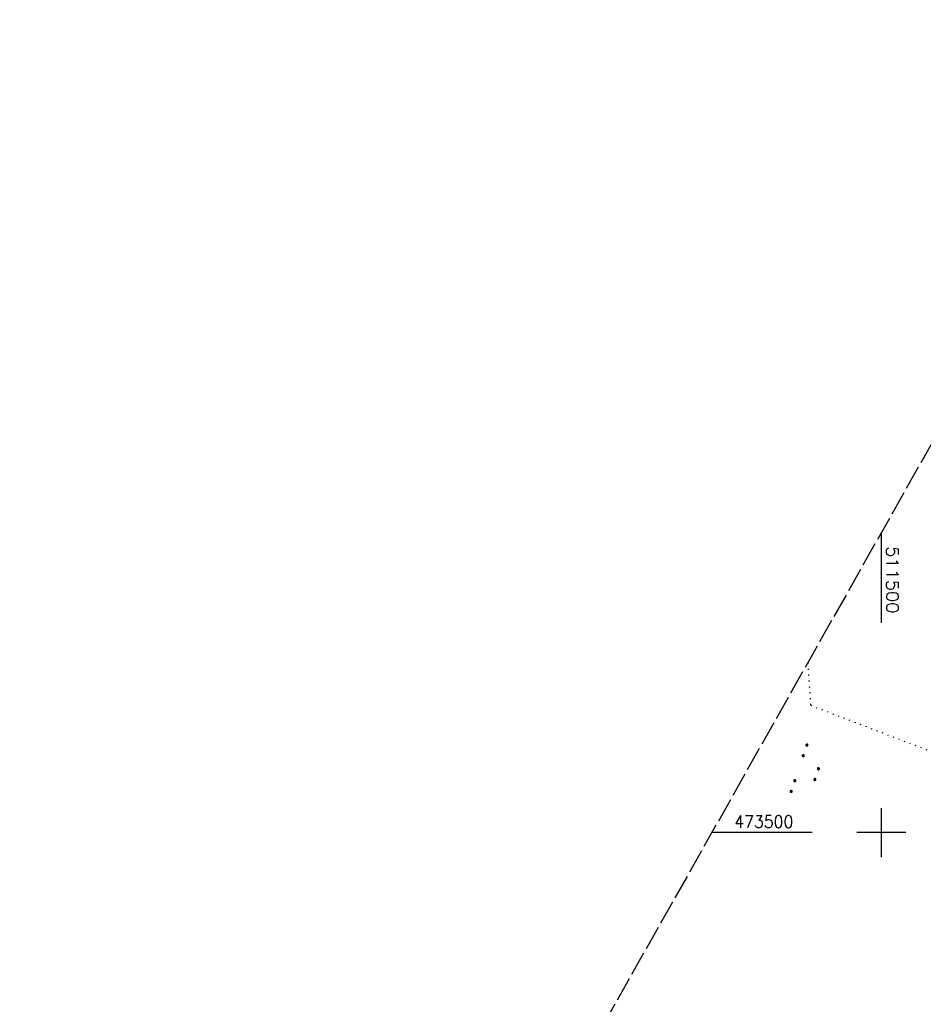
# Model space of a CAD drawing. Extents: x 511324 to 512029, y 473109 to 474055.
# Tile 11 of 29: x 511324 to 511509, y 473465 to 473666. Entities that reach past the tile are written whole.
import ezdxf

# ---------------------------------------------------------------- set-up
doc = ezdxf.new("R2010")
doc.units = 0
doc.header["$LTSCALE"] = 10
doc.header["$MEASUREMENT"] = 0
for name, pattern in [('LT00', [0]), ('LT14', [0.6, 0.5, -0.1]), ('PUNKTX2_STR', [0.6, 0.1, -0.5])]:
    doc.linetypes.add(name, pattern=pattern)
doc.layers.get('0').update_dxf_attribs({"linetype": 'LT00'})
doc.layers.add('-BLATT_92-RAND', color=7, linetype='LT14', plot=False)
for name, color, linetype in [('DFK_NUTZUNG', 250, 'LT00'), ('DFK_NUTZUNGSGRENZE', 70, 'PUNKTX2_STR'), ('V92_RASTER', 250, 'LT00')]:
    doc.layers.add(name, color=color, linetype=linetype)
doc.styles.get("Standard").update_dxf_attribs({"font": 'romans.shx'})

# ---------------------------------------------------------------- blocks, each defined once
blk = doc.blocks.new('SYMB7111')
at = {"color": 0, "linetype": 'ByBlock'}
for p, q in [((-0.13, 0.202919), (-0.13, 0.177081)), ((-0.125, 0.172895), (-0.125, 0.207105)), ((-0.12, 0.209164), (-0.12, 0.170836)), ((-0.115, 0.170204), (-0.115, 0.209796)), ((-0.11, 0.209164), (-0.11, 0.170836)), ((-0.105, 0.172895), (-0.105, 0.207105)), ((-0.1, 0.202919), (-0.1, 0.177081)), ((0.1, 0.202919), (0.1, 0.177081)), ((0.105, 0.172895), (0.105, 0.207105)), ((0.11, 0.209164), (0.11, 0.170836)), ((0.115, 0.170204), (0.115, 0.209796)), ((0.12, 0.209164), (0.12, 0.170836)), ((0.125, 0.172895), (0.125, 0.207105)), ((0.13, 0.202919), (0.13, 0.177081)), ((-0.095, 0.189874), (-0.095, 0.190146)), ((0.135, 0.189874), (0.135, 0.190146)), ((-0.515, -0.177081), (-0.515, -0.202919)), ((-0.51, -0.207105), (-0.51, -0.172895)), ((-0.505, -0.170836), (-0.505, -0.209164)), ((-0.5, -0.209796), (-0.5, -0.170204)), ((-0.495, -0.170836), (-0.495, -0.209164)), ((-0.49, -0.207105), (-0.49, -0.172895)), ((-0.485, -0.177081), (-0.485, -0.202919)), ((-0.48, -0.190126), (-0.48, -0.189854)), ((-0.285, -0.177081), (-0.285, -0.202919)), ((-0.28, -0.207105), (-0.28, -0.172895)), ((-0.275, -0.170836), (-0.275, -0.209164)), ((-0.27, -0.209796), (-0.27, -0.170204)), ((-0.265, -0.170836), (-0.265, -0.209164)), ((-0.26, -0.207105), (-0.26, -0.172895)), ((-0.255, -0.177081), (-0.255, -0.202919)), ((-0.25, -0.190126), (-0.25, -0.189854)), ((0.255, -0.177081), (0.255, -0.202919)), ((0.26, -0.207105), (0.26, -0.172895)), ((0.265, -0.170836), (0.265, -0.209164)), ((0.27, -0.209796), (0.27, -0.170204)), ((0.275, -0.170836), (0.275, -0.209164)), ((0.28, -0.207105), (0.28, -0.172895)), ((0.285, -0.177081), (0.285, -0.202919)), ((0.29, -0.190126), (0.29, -0.189854)), ((0.485, -0.177081), (0.485, -0.202919)), ((0.49, -0.207105), (0.49, -0.172895)), ((0.495, -0.170836), (0.495, -0.209164)), ((0.5, -0.209796), (0.5, -0.170204)), ((0.505, -0.170836), (0.505, -0.209164)), ((0.51, -0.207105), (0.51, -0.172895)), ((0.515, -0.177081), (0.515, -0.202919)), ((0.52, -0.190126), (0.52, -0.189854))]:
    blk.add_line(p, q, dxfattribs=at)
for points in [[(-0.095, 0.19), (-0.096981, 0.198678), (-0.10253, 0.205637), (-0.11055, 0.209499), (-0.11945, 0.209499), (-0.12747, 0.205637), (-0.133019, 0.198678), (-0.135, 0.19), (-0.133019, 0.181322), (-0.12747, 0.174363), (-0.11945, 0.170501), (-0.11055, 0.170501), (-0.10253, 0.174363), (-0.096981, 0.181322), (-0.095, 0.19)], [(0.135, 0.19), (0.133019, 0.198678), (0.12747, 0.205637), (0.11945, 0.209499), (0.11055, 0.209499), (0.10253, 0.205637), (0.096981, 0.198678), (0.095, 0.19), (0.096981, 0.181322), (0.10253, 0.174363), (0.11055, 0.170501), (0.11945, 0.170501), (0.12747, 0.174363), (0.133019, 0.181322), (0.135, 0.19)], [(-0.48, -0.19), (-0.481981, -0.181322), (-0.48753, -0.174363), (-0.49555, -0.170501), (-0.50445, -0.170501), (-0.51247, -0.174363), (-0.518019, -0.181322), (-0.52, -0.19), (-0.518019, -0.198678), (-0.51247, -0.205637), (-0.50445, -0.209499), (-0.49555, -0.209499), (-0.48753, -0.205637), (-0.481981, -0.198678), (-0.48, -0.19)], [(-0.25, -0.19), (-0.251981, -0.181322), (-0.25753, -0.174363), (-0.26555, -0.170501), (-0.27445, -0.170501), (-0.28247, -0.174363), (-0.288019, -0.181322), (-0.29, -0.19), (-0.288019, -0.198678), (-0.28247, -0.205637), (-0.27445, -0.209499), (-0.26555, -0.209499), (-0.25753, -0.205637), (-0.251981, -0.198678), (-0.25, -0.19)], [(0.29, -0.19), (0.288019, -0.181322), (0.28247, -0.174363), (0.27445, -0.170501), (0.26555, -0.170501), (0.25753, -0.174363), (0.251981, -0.181322), (0.25, -0.19), (0.251981, -0.198678), (0.25753, -0.205637), (0.26555, -0.209499), (0.27445, -0.209499), (0.28247, -0.205637), (0.288019, -0.198678), (0.29, -0.19)], [(0.52, -0.19), (0.518019, -0.181322), (0.51247, -0.174363), (0.50445, -0.170501), (0.49555, -0.170501), (0.48753, -0.174363), (0.481981, -0.181322), (0.48, -0.19), (0.481981, -0.198678), (0.48753, -0.205637), (0.49555, -0.209499), (0.50445, -0.209499), (0.51247, -0.205637), (0.518019, -0.198678), (0.52, -0.19)]]:
    blk.add_lwpolyline(points, dxfattribs=at)

msp = doc.modelspace()

# ---------------------------------------------------------------- linework, layer by layer
at = {"layer": '-BLATT_92-RAND'}
msp.add_lwpolyline([(511779.03, 474055.25), (511324.06, 473249.87), (511573.95, 473108.71), (512028.91, 473914.09), (511779.03, 474055.25)], dxfattribs=at)
at = {"layer": 'DFK_NUTZUNGSGRENZE', "ltscale": 0.2}
for p, q in [((511484.94, 473534.66), (511485.53, 473526.01)), ((511485.53, 473526.01), (511617.38, 473475.49))]:
    msp.add_line(p, q, dxfattribs=at)
at = {"layer": 'V92_RASTER'}
for p, q in [((511500, 473542.82), (511500, 473561.32)), ((511500, 473495), (511500, 473505)), ((511485.84, 473500), (511465.36, 473500)), ((511505, 473500), (511495, 473500))]:
    msp.add_line(p, q, dxfattribs=at)

# ---------------------------------------------------------------- block references
at = {"layer": 'DFK_NUTZUNG', "xscale": 9.999999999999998, "yscale": 10, "zscale": 10, "rotation": 251.28826}
msp.add_blockref('SYMB7111', (511484.98, 473512.55), dxfattribs=at)

# ---------------------------------------------------------------- texts
at = {"layer": 'V92_RASTER'}
for s, rotation, width, p in [(' 511500', 270.0018, 1.067, (511501, 473560.32)), (' 473500', 0.0018, 0.938, (511468.34, 473501))]:
    msp.add_text(s, height=2.5, rotation=rotation, dxfattribs=dict(at, width=width)).set_placement(p)

doc.saveas('drawing.dxf')
